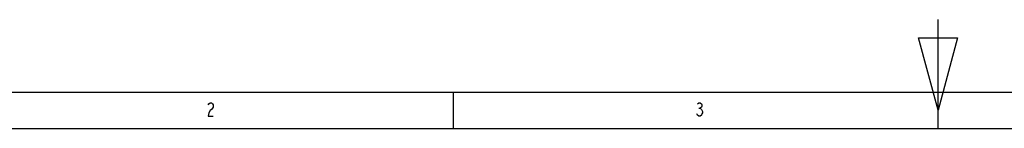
# Model space of a CAD drawing. Header units: millimetres. Extents: x 274 to 694, y 677 to 971.
# Tile 2 of 22: x 355 to 494, y 677 to 692. Entities that reach past the tile are written whole.
import ezdxf
from ezdxf.lldxf.tags import DXFTag

# ---------------------------------------------------------------- set-up
doc = ezdxf.new("R2010")
doc.units = ezdxf.units.MM
doc.layers.add('EFEXPLORER-ENCLOSURE-DXF_FORMAT', color=7, linetype='CONTINUOUS')
tags = doc.linetypes.add('DASHED', pattern=[25.72, 12.86, -12.86]).pattern_tags.tags
tags[6:7] = [DXFTag(74, 4), DXFTag(75, 0), DXFTag(340, '0'), DXFTag(46, 0.0), DXFTag(50, 0.0), DXFTag(44, 0.0), DXFTag(45, 0.0)]
tags[4:5] = [DXFTag(74, 4), DXFTag(75, 0), DXFTag(340, '0'), DXFTag(46, 0.0), DXFTag(50, 0.0), DXFTag(44, 0.0), DXFTag(45, 0.0)]

msp = doc.modelspace()

# ---------------------------------------------------------------- linework, layer by layer
at = {"layer": 'EFEXPLORER-ENCLOSURE-DXF_FORMAT', "color": 18, "linetype": 'Continuous'}
for p, q in [((484.16, 676.86), (484.16, 692.23)), ((481.42, 689.67), (486.91, 689.67)), ((484.16, 679.42), (481.42, 689.67)), ((486.91, 689.67), (484.16, 679.42))]:
    msp.add_line(p, q, dxfattribs=at)
at = {"layer": 'EFEXPLORER-ENCLOSURE-DXF_FORMAT', "color": 7, "linetype": 'Continuous'}
for p, q in [((279.28, 681.99), (689.04, 681.99)), ((415.84, 676.86), (415.84, 681.99)), ((450.44, 679.7), (450.62, 679.7))]:
    msp.add_line(p, q, dxfattribs=at)
at = {"layer": 'EFEXPLORER-ENCLOSURE-DXF_FORMAT', "color": 18, "linetype": 'DASHED'}
msp.add_line((274.16, 676.86), (683.92, 676.86), dxfattribs=at)
at = {"layer": 'EFEXPLORER-ENCLOSURE-DXF_FORMAT', "color": 7, "linetype": 'Continuous'}
for points in [[(381.26, 680.18), (381.35, 680.33), (381.53, 680.49), (381.71, 680.49), (381.88, 680.33), (381.97, 680.18), (381.97, 679.86), (381.88, 679.7), (381.71, 679.54), (381.53, 679.39), (381.35, 679.07), (381.26, 678.6), (381.97, 678.6)], [(450.26, 680.33), (450.44, 680.49), (450.62, 680.49), (450.8, 680.33), (450.88, 680.18), (450.88, 680.02), (450.8, 679.86), (450.62, 679.7), (450.8, 679.54)], [(450.8, 679.54), (450.97, 679.23), (450.97, 679.07), (450.88, 678.91), (450.8, 678.75), (450.62, 678.6), (450.44, 678.6), (450.26, 678.75), (450.17, 678.91)]]:
    msp.add_lwpolyline(points, dxfattribs=at)

doc.saveas('drawing.dxf')
